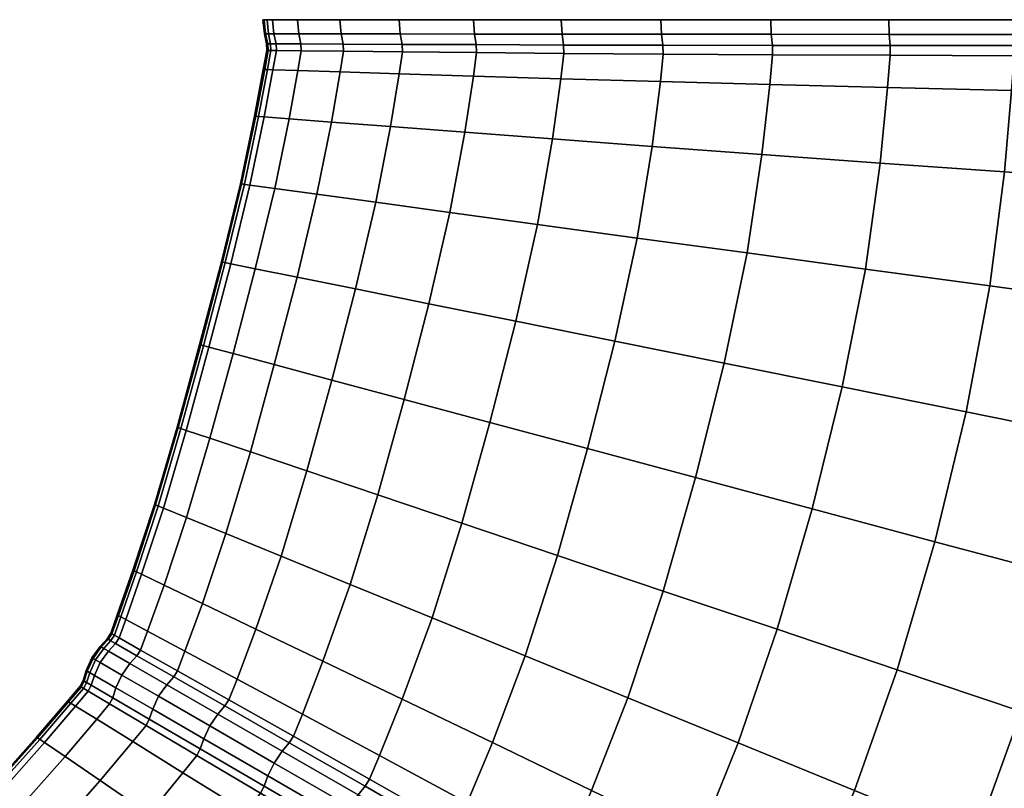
# Model space of a CAD drawing. Header units: centimetres. Extents: x -48.9 to 48.9, y -49 to 48.9.
# Tile 26 of 34: x 15.3 to 30, y -11.4 to 0. Entities that reach past the tile are written whole.
import ezdxf

# ---------------------------------------------------------------- set-up
doc = ezdxf.new("R2010")
doc.units = ezdxf.units.CM
doc.layers.add('Layer 01', color=18, linetype='Continuous', true_color=0x000000)

msp = doc.modelspace()

# ---------------------------------------------------------------- meshes
at = {"layer": 'Layer 01'}
mesh = msp.add_polyface(dxfattribs=at)
corners = [(19.523, -0.36, 18.917), (19.155, -0.359, 17.158), (19.16, -0.457, 17.157), (19.529, -0.461, 18.915), (19.014, -0.359, 15.822), (19.019, -0.456, 15.822), (18.966, -0.739, 15.823), (19.109, -0.744, 17.161), (19.523, -0.36, 11.083), (20.152, -0.363, 9.271), (20.158, -0.468, 9.274), (19.529, -0.461, 11.085), (21.028, -0.367, 7.529), (21.034, -0.477, 7.534), (19.014, -0.359, 14.178), (19.155, -0.359, 12.842), (19.16, -0.457, 12.843), (19.019, -0.456, 14.178), (19.478, -0.756, 11.077), (19.109, -0.744, 12.839), (18.966, -0.739, 14.177), (21.028, -0.367, 22.471), (20.152, -0.363, 20.729), (20.158, -0.468, 20.726), (21.034, -0.477, 22.466), (19.123, -0.208, 12.838), (19.492, -0.208, 11.075), (18.981, -0.208, 14.176), (18.961, 0, 14.176), (19.103, 0, 12.835), (19.473, 0, 11.07), (20.122, -0.209, 9.258), (21, -0.211, 7.513), (20.104, 0, 9.251), (20.983, 0, 7.503), (19.123, -0.208, 17.162), (18.981, -0.208, 15.824), (19.492, -0.208, 18.925), (19.473, 0, 18.93), (19.103, 0, 17.165), (18.961, 0, 15.824), (20.122, -0.209, 20.742), (21, -0.211, 22.487), (20.983, 0, 22.497), (20.104, 0, 20.749), (19, -0.209, 15.198), (19.033, -0.36, 15.198), (18.98, 0, 15.198), (19.021, 0, 15), (19.042, -0.209, 15), (19.075, -0.361, 15), (19.075, -0.361, 15), (19.042, -0.209, 15), (19, -0.209, 14.802), (19.033, -0.36, 14.802), (19.042, -0.209, 15), (19.021, 0, 15), (18.98, 0, 14.802), (19.038, -0.457, 14.802), (18.986, -0.741, 14.802), (19.027, -0.742, 15), (19.08, -0.458, 15), (19.075, -0.361, 15), (19.08, -0.458, 15), (19.038, -0.457, 15.198), (19.08, -0.458, 15), (19.027, -0.742, 15), (18.986, -0.741, 15.198)]
mesh.append_faces([[corners[k] for k in face] for face in [(0, 1, 2, 3), (1, 4, 5, 2), (2, 5, 6, 7), (8, 9, 10, 11), (9, 12, 13, 10), (14, 15, 16, 17), (15, 8, 11, 16), (16, 11, 18, 19), (17, 16, 19, 20), (21, 22, 23, 24), (22, 0, 3, 23), (8, 15, 25, 26), (15, 14, 27, 25), (25, 27, 28, 29), (26, 25, 29, 30), (12, 9, 31, 32), (9, 8, 26, 31), (31, 26, 30, 33), (32, 31, 33, 34), (4, 1, 35, 36), (1, 0, 37, 35), (35, 37, 38, 39), (36, 35, 39, 40), (0, 22, 41, 37), (22, 21, 42, 41), (41, 42, 43, 44), (37, 41, 44, 38), (4, 36, 45, 46), (36, 40, 47, 45), (45, 47, 48, 49), (46, 45, 49, 50), (51, 52, 53, 54), (55, 56, 57, 53), (53, 57, 28, 27), (54, 53, 27, 14), (14, 17, 58, 54), (17, 20, 59, 58), (58, 59, 60, 61), (54, 58, 61, 62), (50, 63, 64, 46), (65, 66, 67, 64), (64, 67, 6, 5), (46, 64, 5, 4)]])
mesh = msp.add_polyface(dxfattribs=at)
corners = [(23.262, -1.771, 25.616), (23.388, -0.878, 25.552), (22.087, -0.839, 24.097), (21.958, -1.672, 24.151), (20.986, -0.804, 22.482), (20.856, -1.588, 22.526), (20.856, -1.588, 7.474), (20.986, -0.804, 7.518), (22.087, -0.839, 5.903), (21.958, -1.672, 5.849), (23.427, -0.376, 25.539), (22.128, -0.371, 24.085), (22.134, -0.488, 24.078), (23.433, -0.5, 25.53), (21.028, -0.367, 22.471), (21.034, -0.477, 22.466), (26.529, -0.382, 2.118), (28.277, -0.384, 1.264), (28.279, -0.529, 1.279), (26.533, -0.521, 2.131), (28.241, -1.008, 1.256), (26.492, -0.964, 2.107), (26.529, -0.382, 27.882), (24.903, -0.38, 26.811), (24.908, -0.511, 26.8), (26.533, -0.521, 27.869), (24.865, -0.92, 26.823), (26.492, -0.964, 27.893), (21.028, -0.367, 7.529), (22.128, -0.371, 5.915), (22.134, -0.488, 5.922), (21.034, -0.477, 7.534), (23.427, -0.376, 4.461), (23.433, -0.5, 4.47), (23.388, -0.878, 4.448), (24.903, -0.38, 3.189), (24.908, -0.511, 3.2), (24.865, -0.92, 3.177), (28.277, -0.384, 28.736), (28.279, -0.529, 28.721), (28.241, -1.008, 28.744), (24.883, -0.216, 3.163), (26.513, -0.217, 2.09), (23.404, -0.214, 4.438), (23.391, 0, 4.425), (24.872, 0, 3.149), (26.504, 0, 2.074), (28.265, -0.218, 28.766), (26.513, -0.217, 27.91), (28.258, 0, 28.783), (26.504, 0, 27.926), (22.102, -0.213, 5.895), (21, -0.211, 7.513), (20.983, 0, 7.503), (22.087, 0, 5.884), (22.102, -0.213, 24.105), (21, -0.211, 22.487), (23.404, -0.214, 25.562), (23.391, 0, 25.575), (22.087, 0, 24.116), (20.983, 0, 22.497), (28.265, -0.218, 1.234), (28.258, 0, 1.217), (24.883, -0.216, 26.837), (24.872, 0, 26.851)]
mesh.append_faces([[corners[k] for k in face] for face in [(0, 1, 2, 3), (3, 2, 4, 5), (6, 7, 8, 9), (10, 11, 12, 13), (11, 14, 15, 12), (12, 15, 4, 2), (13, 12, 2, 1), (16, 17, 18, 19), (19, 18, 20, 21), (22, 23, 24, 25), (23, 10, 13, 24), (24, 13, 1, 26), (25, 24, 26, 27), (28, 29, 30, 31), (29, 32, 33, 30), (30, 33, 34, 8), (31, 30, 8, 7), (32, 35, 36, 33), (35, 16, 19, 36), (36, 19, 21, 37), (33, 36, 37, 34), (38, 22, 25, 39), (39, 25, 27, 40), (16, 35, 41, 42), (35, 32, 43, 41), (41, 43, 44, 45), (42, 41, 45, 46), (22, 38, 47, 48), (48, 47, 49, 50), (32, 29, 51, 43), (29, 28, 52, 51), (51, 52, 53, 54), (43, 51, 54, 44), (14, 11, 55, 56), (11, 10, 57, 55), (55, 57, 58, 59), (56, 55, 59, 60), (17, 16, 42, 61), (61, 42, 46, 62), (10, 23, 63, 57), (23, 22, 48, 63), (63, 48, 50, 64), (57, 63, 64, 58)]])
mesh = msp.add_polyface(dxfattribs=at)
corners = [(33.253, -6.603, 30.164), (33.611, -4.477, 30.024), (31.671, -4.214, 29.912), (31.316, -6.212, 30.047), (29.76, -3.956, 29.546), (29.409, -5.828, 29.673), (30.828, -8.26, 30.116), (28.942, -7.755, 29.736), (27.91, -3.705, 28.93), (27.565, -5.456, 29.047), (27.565, -5.456, 0.953), (27.91, -3.705, 1.07), (29.76, -3.956, 0.454), (29.409, -5.828, 0.327), (28.942, -7.755, 0.264), (31.316, -6.212, -0.047), (30.828, -8.26, -0.116), (31.671, -4.214, 0.088), (33.611, -4.477, -0.024), (33.253, -6.603, -0.164), (33.822, -2.535, 29.917), (31.884, -2.398, 29.802), (33.925, -1.139, 29.86), (31.988, -1.095, 29.737), (30.082, -1.051, 29.363), (29.975, -2.262, 29.434), (28.128, -2.13, 28.819), (28.241, -1.008, 28.744), (28.128, -2.13, 1.181), (28.241, -1.008, 1.256), (30.082, -1.051, 0.637), (29.975, -2.262, 0.566), (31.884, -2.398, 0.198), (31.988, -1.095, 0.263), (33.925, -1.139, 0.14), (33.822, -2.535, 0.083), (30.12, -0.384, 0.641), (32.027, -0.385, 0.263), (32.025, -0.541, 0.28), (30.12, -0.535, 0.658), (33.967, -0.385, 0.136), (33.962, -0.547, 0.154), (28.277, -0.384, 1.264), (28.279, -0.529, 1.279), (33.967, -0.385, 29.864), (32.027, -0.385, 29.737), (32.025, -0.541, 29.72), (33.962, -0.547, 29.846), (30.12, -0.384, 29.359), (30.12, -0.535, 29.342), (28.277, -0.384, 28.736), (28.279, -0.529, 28.721), (30.111, -0.218, 29.39), (28.265, -0.218, 28.766), (30.107, 0, 29.408), (28.258, 0, 28.783), (32.023, -0.218, 29.769), (33.968, -0.218, 29.897), (33.968, 0, 29.915), (32.021, 0, 29.787), (30.111, -0.218, 0.61), (32.023, -0.218, 0.231), (30.107, 0, 0.592), (32.021, 0, 0.213), (33.968, -0.218, 0.103), (33.968, 0, 0.085), (28.265, -0.218, 1.234), (28.258, 0, 1.217)]
mesh.append_faces([[corners[k] for k in face] for face in [(0, 1, 2, 3), (3, 2, 4, 5), (6, 3, 5, 7), (5, 4, 8, 9), (10, 11, 12, 13), (14, 13, 15, 16), (13, 12, 17, 15), (15, 17, 18, 19), (1, 20, 21, 2), (20, 22, 23, 21), (21, 23, 24, 25), (2, 21, 25, 4), (4, 25, 26, 8), (25, 24, 27, 26), (28, 29, 30, 31), (11, 28, 31, 12), (12, 31, 32, 17), (31, 30, 33, 32), (32, 33, 34, 35), (17, 32, 35, 18), (36, 37, 38, 39), (37, 40, 41, 38), (38, 41, 34, 33), (39, 38, 33, 30), (42, 36, 39, 43), (43, 39, 30, 29), (44, 45, 46, 47), (45, 48, 49, 46), (46, 49, 24, 23), (47, 46, 23, 22), (48, 50, 51, 49), (49, 51, 27, 24), (50, 48, 52, 53), (53, 52, 54, 55), (48, 45, 56, 52), (45, 44, 57, 56), (56, 57, 58, 59), (52, 56, 59, 54), (37, 36, 60, 61), (61, 60, 62, 63), (64, 61, 63, 65), (36, 42, 66, 60), (60, 66, 67, 62)]])
mesh = msp.add_polyface(dxfattribs=at)
corners = [(21.473, -8.885, 25.7), (21.914, -7.48, 25.777), (20.665, -7.059, 24.284), (20.257, -8.389, 24.221), (21.057, -5.642, 24.31), (19.982, -5.354, 22.65), (19.611, -6.704, 22.629), (19.229, -7.969, 22.581), (18.773, -6.421, 20.847), (18.411, -7.635, 20.812), (19.128, -5.125, 20.862), (18.773, -6.421, 9.153), (19.128, -5.125, 9.138), (19.982, -5.354, 7.35), (19.611, -6.704, 7.371), (18.411, -7.635, 9.188), (19.229, -7.969, 7.419), (20.665, -7.059, 5.716), (20.257, -8.389, 5.779), (21.057, -5.642, 5.69), (21.914, -7.48, 4.223), (21.473, -8.885, 4.3), (21.426, -4.219, 24.284), (21.737, -2.864, 24.221), (20.637, -2.713, 22.581), (20.335, -4, 22.629), (19.468, -3.825, 20.847), (19.762, -2.593, 20.812), (19.135, -2.507, 18.972), (18.847, -3.7, 18.994), (18.516, -4.961, 19.004), (19.348, -1.472, 18.945), (18.979, -1.443, 17.173), (18.768, -2.457, 17.186), (19.478, -0.756, 18.923), (19.109, -0.744, 17.161), (18.966, -0.739, 15.823), (18.836, -1.432, 15.827), (18.516, -4.961, 10.996), (18.847, -3.7, 11.006), (19.468, -3.825, 9.153), (19.135, -2.507, 11.028), (19.762, -2.593, 9.188), (20.637, -2.713, 7.419), (20.335, -4, 7.371), (21.426, -4.219, 5.716), (21.737, -2.864, 5.779), (20.856, -1.588, 22.526), (19.978, -1.52, 20.771), (20.986, -0.804, 22.482), (20.108, -0.776, 20.739), (18.836, -1.432, 14.173), (18.966, -0.739, 14.177), (19.109, -0.744, 12.839), (18.979, -1.443, 12.827), (19.478, -0.756, 11.077), (19.348, -1.472, 11.055), (18.768, -2.457, 12.814), (19.978, -1.52, 9.229), (20.108, -0.776, 9.261), (20.986, -0.804, 7.518), (20.856, -1.588, 7.474), (21.958, -1.672, 5.849), (19.529, -0.461, 18.915), (19.16, -0.457, 17.157), (20.158, -0.468, 9.274), (21.034, -0.477, 7.534), (19.529, -0.461, 11.085), (20.158, -0.468, 20.726), (21.034, -0.477, 22.466)]
mesh.append_faces([[corners[k] for k in face] for face in [(0, 1, 2, 3), (2, 4, 5, 6), (3, 2, 6, 7), (7, 6, 8, 9), (6, 5, 10, 8), (11, 12, 13, 14), (15, 11, 14, 16), (16, 14, 17, 18), (14, 13, 19, 17), (18, 17, 20, 21), (22, 23, 24, 25), (4, 22, 25, 5), (5, 25, 26, 10), (25, 24, 27, 26), (26, 27, 28, 29), (10, 26, 29, 30), (28, 31, 32, 33), (31, 34, 35, 32), (32, 35, 36, 37), (38, 39, 40, 12), (39, 41, 42, 40), (40, 42, 43, 44), (12, 40, 44, 13), (13, 44, 45, 19), (44, 43, 46, 45), (24, 47, 48, 27), (47, 49, 50, 48), (48, 50, 34, 31), (27, 48, 31, 28), (51, 52, 53, 54), (54, 53, 55, 56), (57, 54, 56, 41), (41, 56, 58, 42), (56, 55, 59, 58), (58, 59, 60, 61), (42, 58, 61, 43), (43, 61, 62, 46), (63, 64, 35, 34), (65, 66, 60, 59), (67, 65, 59, 55), (68, 63, 34, 50), (69, 68, 50, 49)]])
mesh = msp.add_polyface(dxfattribs=at)
corners = [(18.516, -4.961, 19.004), (18.847, -3.7, 18.994), (18.484, -3.627, 17.198), (18.158, -4.865, 17.203), (19.135, -2.507, 18.972), (18.768, -2.457, 17.186), (18.626, -2.437, 15.831), (18.343, -3.598, 15.835), (18.019, -4.828, 15.836), (17.349, -7.202, 14.169), (17.685, -6.055, 14.165), (17.821, -6.101, 12.802), (17.482, -7.256, 12.814), (18.019, -4.828, 14.164), (18.158, -4.865, 12.797), (18.516, -4.961, 10.996), (18.172, -6.219, 11.006), (17.825, -7.396, 18.972), (18.172, -6.219, 18.994), (17.821, -6.101, 17.198), (17.482, -7.256, 17.186), (17.685, -6.055, 15.835), (17.349, -7.202, 15.831), (18.773, -6.421, 20.847), (19.128, -5.125, 20.862), (19.128, -5.125, 9.138), (18.773, -6.421, 9.153), (18.343, -3.598, 14.165), (18.484, -3.627, 12.802), (18.626, -2.437, 14.169), (18.768, -2.457, 12.814), (19.135, -2.507, 11.028), (18.847, -3.7, 11.006), (18.979, -1.443, 17.173), (18.836, -1.432, 15.827), (18.836, -1.432, 14.173), (18.979, -1.443, 12.827), (17.701, -6.061, 15.199), (17.366, -7.21, 15.199), (18.036, -4.833, 15.199), (18.075, -4.843, 15), (17.74, -6.074, 15), (17.404, -7.225, 15), (17.404, -7.225, 15), (17.74, -6.074, 15), (17.701, -6.061, 14.801), (17.366, -7.21, 14.801), (17.74, -6.074, 15), (18.075, -4.843, 15), (18.036, -4.833, 14.801), (18.36, -3.602, 15.199), (18.644, -2.439, 15.199), (18.685, -2.444, 15), (18.4, -3.609, 15), (18.075, -4.843, 15), (18.4, -3.609, 15), (18.36, -3.602, 14.801), (18.4, -3.609, 15), (18.685, -2.444, 15), (18.644, -2.439, 14.801), (18.966, -0.739, 14.177), (18.855, -1.433, 14.802), (18.986, -0.741, 14.802), (18.685, -2.444, 15), (18.896, -1.436, 15), (19.027, -0.742, 15), (19.027, -0.742, 15), (18.896, -1.436, 15), (18.855, -1.433, 15.198), (18.986, -0.741, 15.198), (18.896, -1.436, 15), (18.966, -0.739, 15.823)]
mesh.append_faces([[corners[k] for k in face] for face in [(0, 1, 2, 3), (1, 4, 5, 2), (2, 5, 6, 7), (3, 2, 7, 8), (9, 10, 11, 12), (10, 13, 14, 11), (11, 14, 15, 16), (17, 18, 19, 20), (18, 0, 3, 19), (19, 3, 8, 21), (20, 19, 21, 22), (23, 24, 0, 18), (16, 15, 25, 26), (13, 27, 28, 14), (27, 29, 30, 28), (28, 30, 31, 32), (14, 28, 32, 15), (5, 33, 34, 6), (29, 35, 36, 30), (22, 21, 37, 38), (21, 8, 39, 37), (37, 39, 40, 41), (38, 37, 41, 42), (43, 44, 45, 46), (47, 48, 49, 45), (45, 49, 13, 10), (46, 45, 10, 9), (8, 7, 50, 39), (7, 6, 51, 50), (50, 51, 52, 53), (39, 50, 53, 40), (54, 55, 56, 49), (57, 58, 59, 56), (56, 59, 29, 27), (49, 56, 27, 13), (60, 35, 61, 62), (35, 29, 59, 61), (61, 59, 63, 64), (62, 61, 64, 65), (66, 67, 68, 69), (70, 52, 51, 68), (68, 51, 6, 34), (69, 68, 34, 71)]])
mesh = msp.add_polyface(dxfattribs=at)
corners = [(28.383, -9.658, 29.673), (28.942, -7.755, 29.736), (27.118, -7.266, 29.102), (26.6, -9.057, 29.047), (25.389, -6.803, 28.227), (24.908, -8.488, 28.178), (23.784, -6.373, 27.123), (23.337, -7.959, 27.082), (22.332, -5.984, 25.81), (21.914, -7.48, 25.777), (21.057, -5.642, 24.31), (20.665, -7.059, 24.284), (20.665, -7.059, 5.716), (21.057, -5.642, 5.69), (22.332, -5.984, 4.19), (21.914, -7.48, 4.223), (23.784, -6.373, 2.877), (23.337, -7.959, 2.918), (25.389, -6.803, 1.773), (24.908, -8.488, 1.822), (27.118, -7.266, 0.898), (26.6, -9.057, 0.953), (29.409, -5.828, 29.673), (27.565, -5.456, 29.047), (27.91, -3.705, 28.93), (26.153, -3.466, 28.074), (25.815, -5.103, 28.178), (24.19, -4.776, 27.082), (24.52, -3.244, 26.991), (23.039, -3.042, 25.7), (22.718, -4.479, 25.777), (21.426, -4.219, 24.284), (21.737, -2.864, 24.221), (21.426, -4.219, 5.716), (21.737, -2.864, 5.779), (23.039, -3.042, 4.3), (22.718, -4.479, 4.223), (24.19, -4.776, 2.918), (24.52, -3.244, 3.009), (26.153, -3.466, 1.926), (25.815, -5.103, 1.822), (27.565, -5.456, 0.953), (27.91, -3.705, 1.07), (29.409, -5.828, 0.327), (28.942, -7.755, 0.264), (28.128, -2.13, 28.819), (28.241, -1.008, 28.744), (26.492, -0.964, 27.893), (26.374, -2.003, 27.967), (24.743, -1.882, 26.894), (24.865, -0.92, 26.823), (23.388, -0.878, 25.552), (23.262, -1.771, 25.616), (21.958, -1.672, 24.151), (20.856, -1.588, 22.526), (20.637, -2.713, 22.581), (21.958, -1.672, 5.849), (22.087, -0.839, 5.903), (23.388, -0.878, 4.448), (23.262, -1.771, 4.384), (24.743, -1.882, 3.106), (24.865, -0.92, 3.177), (26.492, -0.964, 2.107), (26.374, -2.003, 2.033), (28.128, -2.13, 1.181), (28.241, -1.008, 1.256)]
mesh.append_faces([[corners[k] for k in face] for face in [(0, 1, 2, 3), (3, 2, 4, 5), (5, 4, 6, 7), (7, 6, 8, 9), (9, 8, 10, 11), (12, 13, 14, 15), (15, 14, 16, 17), (17, 16, 18, 19), (19, 18, 20, 21), (1, 22, 23, 2), (23, 24, 25, 26), (2, 23, 26, 4), (4, 26, 27, 6), (26, 25, 28, 27), (27, 28, 29, 30), (6, 27, 30, 8), (8, 30, 31, 10), (30, 29, 32, 31), (33, 34, 35, 36), (13, 33, 36, 14), (14, 36, 37, 16), (36, 35, 38, 37), (37, 38, 39, 40), (16, 37, 40, 18), (18, 40, 41, 20), (40, 39, 42, 41), (20, 41, 43, 44), (45, 46, 47, 48), (24, 45, 48, 25), (25, 48, 49, 28), (48, 47, 50, 49), (49, 50, 51, 52), (28, 49, 52, 29), (29, 52, 53, 32), (32, 53, 54, 55), (56, 57, 58, 59), (34, 56, 59, 35), (35, 59, 60, 38), (59, 58, 61, 60), (60, 61, 62, 63), (38, 60, 63, 39), (39, 63, 64, 42), (63, 62, 65, 64)]])
mesh = msp.add_polyface(dxfattribs=at)
corners = [(16.542, -9.31, 15.824), (16.665, -9.382, 17.162), (16.769, -9.267, 17.158), (16.646, -9.196, 15.822), (16.665, -9.382, 12.838), (16.542, -9.31, 14.176), (16.646, -9.196, 14.178), (16.769, -9.267, 12.842), (16.42, -9.48, 15.824), (16.559, -9.319, 15.198), (16.437, -9.49, 15.198), (16.646, -9.196, 15.822), (16.664, -9.205, 15.198), (16.7, -9.225, 15), (16.596, -9.34, 15), (16.473, -9.511, 15), (16.473, -9.511, 15), (16.596, -9.34, 15), (16.559, -9.319, 14.802), (16.437, -9.49, 14.802), (16.596, -9.34, 15), (16.7, -9.225, 15), (16.664, -9.205, 14.802), (16.646, -9.196, 14.178), (16.42, -9.48, 14.176), (16.698, -9.115, 14.178), (16.646, -9.196, 14.178), (16.664, -9.205, 14.802), (16.716, -9.123, 14.802), (16.664, -9.205, 14.802), (16.7, -9.225, 15), (16.753, -9.143, 15), (16.753, -9.143, 15), (16.7, -9.225, 15), (16.664, -9.205, 15.198), (16.716, -9.123, 15.198), (16.664, -9.205, 15.198), (16.646, -9.196, 15.822), (16.698, -9.115, 15.822), (8.692, -5.583, 31.547), (8.706, -5.974, 31.239), (8.62, -5.946, 31.236), (8.605, -5.553, 31.547), (8.779, -5.61, 31.547), (8.793, -5.999, 31.241), (8.692, -5.583, 31.547), (9.224, -5.676, 31.538), (9.238, -6.054, 31.244), (8.779, -5.61, 31.547), (9.238, -5.844, 31.813), (9.253, -6.367, 31.369), (9.238, -6.054, 31.244), (9.224, -5.676, 31.538), (8.791, -5.77, 31.822), (8.805, -6.304, 31.368), (9.253, -6.367, 31.369), (9.238, -5.844, 31.813), (8.617, -5.709, 31.821), (8.631, -6.247, 31.363), (8.718, -6.177, 31.322), (8.704, -5.693, 31.725), (8.704, -5.693, 31.725), (8.718, -6.177, 31.322), (8.805, -6.304, 31.368), (8.791, -5.77, 31.822), (8.691, -6.225, 30.734), (8.605, -6.202, 30.732), (8.778, -6.246, 30.735), (9.223, -6.291, 30.735), (9.238, -6.571, 30.859), (9.223, -6.291, 30.735), (9.238, -6.054, 31.244), (8.79, -6.524, 30.86), (9.238, -6.571, 30.859), (9.253, -6.367, 31.369), (8.631, -6.247, 31.363), (8.616, -6.479, 30.857), (8.703, -6.411, 30.815), (8.718, -6.177, 31.322), (8.703, -6.411, 30.815), (8.79, -6.524, 30.86), (8.805, -6.304, 31.368), (8.778, -6.246, 30.735), (8.762, -6.156, 29.974), (8.675, -6.155, 29.973), (8.691, -6.225, 30.734), (9.223, -6.291, 30.735), (9.207, -6.155, 29.981), (8.778, -6.246, 30.735), (9.222, -6.411, 29.825), (9.207, -6.155, 29.981), (9.223, -6.291, 30.735), (8.79, -6.524, 30.86), (8.775, -6.424, 29.816), (9.222, -6.411, 29.825), (9.238, -6.571, 30.859), (8.601, -6.43, 29.809), (8.687, -6.328, 29.876), (8.703, -6.411, 30.815), (8.687, -6.328, 29.876), (8.775, -6.424, 29.816), (8.79, -6.524, 30.86), (8.762, -6.156, 29.974), (8.852, -5.869, 29.764), (8.766, -5.871, 29.761), (8.675, -6.155, 29.973), (9.207, -6.155, 29.981), (9.298, -5.857, 29.783), (8.762, -6.156, 29.974), (9.312, -6.013, 29.529), (9.298, -5.857, 29.783), (9.207, -6.155, 29.981), (8.775, -6.424, 29.816), (8.865, -6.024, 29.51), (9.312, -6.013, 29.529), (9.222, -6.411, 29.825), (8.691, -6.029, 29.502), (8.777, -5.971, 29.597), (8.687, -6.328, 29.876), (8.777, -5.971, 29.597), (8.865, -6.024, 29.51), (8.775, -6.424, 29.816), (8.675, -6.155, 29.973), (8.679, -5.873, 29.757), (8.589, -6.154, 29.968), (8.865, -6.024, 29.51), (8.755, -4.954, 29.395), (9.202, -4.957, 29.417), (9.312, -6.013, 29.529)]
mesh.append_faces([[corners[k] for k in face] for face in [(0, 1, 2, 3), (4, 5, 6, 7), (8, 0, 9, 10), (0, 11, 12, 9), (9, 12, 13, 14), (10, 9, 14, 15), (16, 17, 18, 19), (20, 21, 22, 18), (18, 22, 23, 5), (19, 18, 5, 24), (25, 26, 27, 28), (28, 29, 30, 31), (32, 33, 34, 35), (35, 36, 37, 38), (39, 40, 41, 42), (43, 44, 40, 45), (46, 47, 44, 48), (49, 50, 51, 52), (53, 54, 55, 56), (57, 58, 59, 60), (61, 62, 63, 64), (40, 65, 66, 41), (44, 67, 65, 40), (47, 68, 67, 44), (50, 69, 70, 71), (54, 72, 73, 74), (75, 76, 77, 59), (78, 79, 80, 81), (82, 83, 84, 85), (86, 87, 83, 88), (69, 89, 90, 91), (92, 93, 94, 95), (76, 96, 97, 77), (98, 99, 100, 101), (102, 103, 104, 105), (106, 107, 103, 108), (89, 109, 110, 111), (112, 113, 114, 115), (96, 116, 117, 97), (118, 119, 120, 121), (122, 104, 123, 124), (125, 126, 127, 128)]])
mesh = msp.add_polyface(dxfattribs=at)
corners = [(18.576, -9.796, 22.482), (18.856, -9.053, 22.526), (18.061, -8.672, 20.771), (17.802, -9.382, 20.739), (19.229, -7.969, 22.581), (18.411, -7.635, 20.812), (17.825, -7.396, 18.972), (17.491, -8.4, 18.945), (17.246, -9.084, 18.923), (17.482, -7.256, 12.814), (17.821, -6.101, 12.802), (18.172, -6.219, 11.006), (17.825, -7.396, 11.028), (17.246, -9.084, 11.077), (17.491, -8.4, 11.055), (18.061, -8.672, 9.229), (17.802, -9.382, 9.261), (18.411, -7.635, 9.188), (19.229, -7.969, 7.419), (18.856, -9.053, 7.474), (18.576, -9.796, 7.518), (18.773, -6.421, 20.847), (18.172, -6.219, 18.994), (16.795, -8.843, 14.177), (17.029, -8.178, 14.173), (17.158, -8.24, 12.827), (16.921, -8.91, 12.839), (17.349, -7.202, 14.169), (17.158, -8.24, 17.173), (16.921, -8.91, 17.161), (17.482, -7.256, 17.186), (17.349, -7.202, 15.831), (17.029, -8.178, 15.827), (16.795, -8.843, 15.823), (18.773, -6.421, 9.153), (17.143, -9.365, 18.915), (17.691, -9.674, 20.726), (16.822, -9.185, 12.843), (16.698, -9.115, 14.178), (17.143, -9.365, 11.085), (17.088, -9.45, 11.083), (16.769, -9.267, 12.842), (16.646, -9.196, 14.178), (17.691, -9.674, 9.274), (16.822, -9.185, 17.157), (16.698, -9.115, 15.822), (16.646, -9.196, 15.822), (16.769, -9.267, 17.158), (17.088, -9.45, 18.917), (16.665, -9.382, 17.162), (16.985, -9.566, 18.925), (17.088, -9.45, 18.917), (16.769, -9.267, 17.158), (16.985, -9.566, 11.075), (16.665, -9.382, 12.838), (16.769, -9.267, 12.842), (17.088, -9.45, 11.083), (17.046, -8.186, 14.802), (17.366, -7.21, 14.801), (16.812, -8.852, 14.802), (16.849, -8.871, 15), (17.083, -8.204, 15), (17.404, -7.225, 15), (17.404, -7.225, 15), (17.083, -8.204, 15), (17.046, -8.186, 15.198), (17.366, -7.21, 15.199), (17.083, -8.204, 15), (16.849, -8.871, 15), (16.812, -8.852, 15.198), (16.716, -9.123, 14.802), (16.753, -9.143, 15), (16.849, -8.871, 15), (16.753, -9.143, 15), (16.716, -9.123, 15.198)]
mesh.append_faces([[corners[k] for k in face] for face in [(0, 1, 2, 3), (1, 4, 5, 2), (2, 5, 6, 7), (3, 2, 7, 8), (9, 10, 11, 12), (13, 14, 15, 16), (14, 12, 17, 15), (15, 17, 18, 19), (16, 15, 19, 20), (5, 21, 22, 6), (23, 24, 25, 26), (24, 27, 9, 25), (25, 9, 12, 14), (26, 25, 14, 13), (8, 7, 28, 29), (7, 6, 30, 28), (28, 30, 31, 32), (29, 28, 32, 33), (12, 11, 34, 17), (3, 8, 35, 36), (23, 26, 37, 38), (26, 13, 39, 37), (37, 39, 40, 41), (38, 37, 41, 42), (13, 16, 43, 39), (8, 29, 44, 35), (29, 33, 45, 44), (44, 45, 46, 47), (35, 44, 47, 48), (49, 50, 51, 52), (53, 54, 55, 56), (27, 24, 57, 58), (24, 23, 59, 57), (57, 59, 60, 61), (58, 57, 61, 62), (63, 64, 65, 66), (67, 68, 69, 65), (65, 69, 33, 32), (66, 65, 32, 31), (23, 38, 70, 59), (59, 70, 71, 60), (72, 73, 74, 69), (69, 74, 45, 33)]])
mesh = msp.add_polyface(dxfattribs=at)
corners = [(32.303, -15.565, 29.777), (33.153, -13.669, 29.878), (31.346, -12.928, 30.024), (30.559, -14.716, 29.917), (31.648, -16.906, 29.728), (29.95, -15.976, 29.86), (28.811, -13.865, 29.802), (28.25, -15.046, 29.737), (29.535, -12.186, 29.912), (28.811, -13.865, 0.198), (29.535, -12.186, 0.088), (31.346, -12.928, -0.024), (30.559, -14.716, 0.083), (28.25, -15.046, 0.263), (29.95, -15.976, 0.14), (32.303, -15.565, 0.223), (31.648, -16.906, 0.272), (33.153, -13.669, 0.122), (32.099, -10.908, 30.164), (30.227, -10.278, 30.047), (32.745, -8.774, 30.238), (30.828, -8.26, 30.116), (28.942, -7.755, 29.736), (28.383, -9.658, 29.673), (27.75, -11.454, 29.546), (27.75, -11.454, 0.454), (28.383, -9.658, 0.327), (30.227, -10.278, -0.047), (28.942, -7.755, 0.264), (30.828, -8.26, -0.116), (32.745, -8.774, -0.238), (32.099, -10.908, -0.164), (33.253, -6.603, 30.164), (31.316, -6.212, 30.047), (31.316, -6.212, -0.047), (33.253, -6.603, -0.164), (29.685, -16.508, 0.154), (28.005, -15.544, 0.28), (29.609, -16.651, 0.136), (27.929, -15.68, 0.263), (31.366, -17.471, 0.282), (33.018, -18.419, 0.661), (32.941, -18.574, 0.642), (31.289, -17.621, 0.263), (29.685, -16.508, 29.846), (31.366, -17.471, 29.718), (29.609, -16.651, 29.864), (31.289, -17.621, 29.737), (28.005, -15.544, 29.72), (27.929, -15.68, 29.737), (30.905, -18.287, 29.737), (29.224, -17.317, 29.864), (29.139, -17.455, 29.846), (30.814, -18.428, 29.718), (29.224, -17.317, 0.136), (30.905, -18.287, 0.263), (30.814, -18.428, 0.282), (29.139, -17.455, 0.154), (27.731, -16.01, 29.787), (29.417, -16.984, 29.915), (29.526, -16.795, 29.897), (27.842, -15.823, 29.769), (29.609, -16.651, 29.864), (27.929, -15.68, 29.737), (30.992, -18.145, 29.769), (29.308, -17.172, 29.897), (31.103, -17.957, 29.787), (31.21, -17.767, 29.769), (32.865, -18.723, 29.389), (32.941, -18.574, 29.358), (31.289, -17.621, 29.737), (31.289, -17.621, 29.737), (29.609, -16.651, 29.864), (29.308, -17.172, 0.103), (30.992, -18.145, 0.231), (29.417, -16.984, 0.085), (31.103, -17.957, 0.213), (29.526, -16.795, 0.103), (31.21, -17.767, 0.231), (29.609, -16.651, 0.136), (31.289, -17.621, 0.263), (32.865, -18.723, 0.611), (31.289, -17.621, 0.263), (32.941, -18.574, 0.642), (27.842, -15.823, 0.231), (27.929, -15.68, 0.263), (29.609, -16.651, 0.136)]
mesh.append_faces([[corners[k] for k in face] for face in [(0, 1, 2, 3), (4, 0, 3, 5), (5, 3, 6, 7), (3, 2, 8, 6), (9, 10, 11, 12), (13, 9, 12, 14), (14, 12, 15, 16), (12, 11, 17, 15), (2, 18, 19, 8), (18, 20, 21, 19), (19, 21, 22, 23), (8, 19, 23, 24), (25, 26, 27, 10), (26, 28, 29, 27), (27, 29, 30, 31), (10, 27, 31, 11), (20, 32, 33, 21), (29, 34, 35, 30), (13, 14, 36, 37), (37, 36, 38, 39), (14, 16, 40, 36), (40, 41, 42, 43), (36, 40, 43, 38), (4, 5, 44, 45), (45, 44, 46, 47), (5, 7, 48, 44), (44, 48, 49, 46), (50, 51, 52, 53), (54, 55, 56, 57), (58, 59, 60, 61), (61, 60, 62, 63), (51, 50, 64, 65), (65, 64, 66, 59), (59, 66, 67, 60), (67, 68, 69, 70), (60, 67, 71, 72), (55, 54, 73, 74), (74, 73, 75, 76), (76, 75, 77, 78), (78, 77, 79, 80), (81, 78, 82, 83), (77, 84, 85, 86)]])
mesh = msp.add_polyface(dxfattribs=at)
corners = [(28.811, -13.865, 29.802), (29.535, -12.186, 29.912), (27.75, -11.454, 29.546), (27.09, -13.028, 29.434), (26.578, -14.131, 29.363), (25.425, -12.22, 28.819), (24.961, -13.248, 28.744), (26.023, -10.746, 28.93), (24.382, -10.075, 28.074), (23.842, -11.453, 27.967), (23.425, -12.411, 27.893), (22.369, -10.741, 26.894), (21.994, -11.636, 26.823), (22.857, -9.451, 26.991), (21.473, -8.885, 25.7), (21.031, -10.097, 25.616), (20.694, -10.934, 25.552), (20.694, -10.934, 4.448), (21.031, -10.097, 4.384), (22.369, -10.741, 3.106), (21.994, -11.636, 3.177), (21.473, -8.885, 4.3), (22.857, -9.451, 3.009), (24.382, -10.075, 1.926), (23.842, -11.453, 2.033), (23.425, -12.411, 2.107), (25.425, -12.22, 1.181), (24.961, -13.248, 1.256), (26.023, -10.746, 1.07), (27.75, -11.454, 0.454), (27.09, -13.028, 0.566), (26.578, -14.131, 0.637), (29.535, -12.186, 0.088), (28.811, -13.865, 0.198), (28.383, -9.658, 29.673), (26.6, -9.057, 29.047), (24.908, -8.488, 28.178), (23.337, -7.959, 27.082), (21.914, -7.48, 25.777), (21.914, -7.48, 4.223), (23.337, -7.959, 2.918), (24.908, -8.488, 1.822), (26.6, -9.057, 0.953), (27.118, -7.266, 0.898), (28.942, -7.755, 0.264), (28.383, -9.658, 0.327), (23.239, -12.815, 27.869), (24.755, -13.682, 28.721), (21.827, -12.012, 3.2), (20.544, -11.284, 4.47), (23.239, -12.815, 2.131), (23.166, -12.933, 2.118), (21.757, -12.123, 3.189), (24.755, -13.682, 1.279), (21.827, -12.012, 26.8), (20.544, -11.284, 25.53), (21.757, -12.123, 26.811), (23.166, -12.933, 27.882), (22.784, -13.596, 2.118), (21.377, -12.78, 3.189), (21.442, -12.629, 3.163), (22.852, -13.444, 2.09), (21.54, -12.436, 3.149), (22.953, -13.252, 2.074), (21.658, -12.255, 3.163), (23.069, -13.068, 2.09), (21.757, -12.123, 3.189), (23.166, -12.933, 2.118), (21.377, -12.78, 26.811), (22.784, -13.596, 27.882), (22.852, -13.444, 27.91), (21.442, -12.629, 26.837), (22.953, -13.252, 27.926), (21.54, -12.436, 26.851), (23.069, -13.068, 27.91), (21.658, -12.255, 26.837), (23.166, -12.933, 27.882), (21.757, -12.123, 26.811)]
mesh.append_faces([[corners[k] for k in face] for face in [(0, 1, 2, 3), (4, 3, 5, 6), (3, 2, 7, 5), (5, 7, 8, 9), (6, 5, 9, 10), (10, 9, 11, 12), (9, 8, 13, 11), (11, 13, 14, 15), (12, 11, 15, 16), (17, 18, 19, 20), (18, 21, 22, 19), (19, 22, 23, 24), (20, 19, 24, 25), (25, 24, 26, 27), (24, 23, 28, 26), (26, 28, 29, 30), (27, 26, 30, 31), (30, 29, 32, 33), (2, 34, 35, 7), (7, 35, 36, 8), (8, 36, 37, 13), (13, 37, 38, 14), (21, 39, 40, 22), (22, 40, 41, 23), (23, 41, 42, 28), (42, 43, 44, 45), (28, 42, 45, 29), (6, 10, 46, 47), (17, 20, 48, 49), (20, 25, 50, 48), (48, 50, 51, 52), (25, 27, 53, 50), (10, 12, 54, 46), (12, 16, 55, 54), (46, 54, 56, 57), (58, 59, 60, 61), (61, 60, 62, 63), (63, 62, 64, 65), (65, 64, 66, 67), (68, 69, 70, 71), (71, 70, 72, 73), (73, 72, 74, 75), (75, 74, 76, 77)]])
mesh = msp.add_polyface(dxfattribs=at)
corners = [(20.694, -10.934, 25.552), (21.031, -10.097, 25.616), (19.852, -9.531, 24.151), (19.547, -10.317, 24.097), (21.473, -8.885, 25.7), (20.257, -8.389, 24.221), (19.229, -7.969, 22.581), (18.856, -9.053, 22.526), (18.576, -9.796, 22.482), (18.576, -9.796, 7.518), (18.856, -9.053, 7.474), (19.852, -9.531, 5.849), (19.547, -10.317, 5.903), (19.229, -7.969, 7.419), (20.257, -8.389, 5.779), (21.473, -8.885, 4.3), (21.031, -10.097, 4.384), (20.694, -10.934, 4.448), (19.26, -13.165, 25.616), (19.816, -12.454, 25.552), (18.709, -11.77, 24.097), (18.18, -12.427, 24.151), (18.18, -12.427, 5.849), (18.709, -11.77, 5.903), (19.816, -12.454, 4.448), (19.26, -13.165, 4.384), (21.074, -13.23, 3.177), (20.487, -14.001, 3.106), (20.101, -12.039, 25.539), (18.978, -11.386, 24.085), (18.925, -11.49, 24.078), (20.044, -12.149, 25.53), (19.413, -10.644, 24.078), (20.544, -11.284, 25.53), (18.455, -10.104, 22.466), (19.349, -10.742, 24.085), (20.477, -11.388, 25.539), (19.413, -10.644, 5.922), (18.455, -10.104, 7.534), (20.544, -11.284, 4.47), (20.477, -11.388, 4.461), (19.349, -10.742, 5.915), (21.827, -12.012, 3.2), (21.757, -12.123, 3.189), (21.377, -12.78, 26.811), (21.316, -12.897, 26.8), (21.074, -13.23, 26.823), (18.978, -11.386, 5.915), (20.101, -12.039, 4.461), (20.044, -12.149, 4.47), (18.925, -11.49, 5.922), (21.827, -12.012, 26.8), (21.757, -12.123, 26.811), (21.377, -12.78, 3.189), (21.316, -12.897, 3.2), (20.162, -11.888, 4.438), (21.442, -12.629, 3.163), (20.257, -11.696, 4.425), (21.54, -12.436, 3.149), (20.376, -11.517, 4.438), (21.658, -12.255, 3.163), (20.477, -11.388, 4.461), (21.757, -12.123, 3.189), (19.035, -11.235, 5.895), (19.128, -11.044, 5.884), (19.247, -10.867, 5.895), (19.349, -10.742, 5.915), (20.477, -11.388, 4.461), (20.162, -11.888, 25.562), (19.035, -11.235, 24.105), (20.257, -11.696, 25.575), (19.128, -11.044, 24.116), (20.376, -11.517, 25.562), (19.247, -10.867, 24.105), (20.477, -11.388, 25.539), (19.349, -10.742, 24.085), (21.442, -12.629, 26.837), (21.54, -12.436, 26.851), (21.658, -12.255, 26.837), (21.757, -12.123, 26.811), (20.477, -11.388, 25.539)]
mesh.append_faces([[corners[k] for k in face] for face in [(0, 1, 2, 3), (1, 4, 5, 2), (2, 5, 6, 7), (3, 2, 7, 8), (9, 10, 11, 12), (10, 13, 14, 11), (11, 14, 15, 16), (12, 11, 16, 17), (18, 19, 20, 21), (22, 23, 24, 25), (25, 24, 26, 27), (28, 29, 30, 31), (31, 30, 20, 19), (0, 3, 32, 33), (3, 8, 34, 32), (33, 32, 35, 36), (9, 12, 37, 38), (12, 17, 39, 37), (37, 39, 40, 41), (39, 42, 43, 40), (44, 28, 31, 45), (45, 31, 19, 46), (47, 48, 49, 50), (50, 49, 24, 23), (51, 33, 36, 52), (48, 53, 54, 49), (49, 54, 26, 24), (53, 48, 55, 56), (56, 55, 57, 58), (58, 57, 59, 60), (60, 59, 61, 62), (48, 47, 63, 55), (55, 63, 64, 57), (57, 64, 65, 59), (59, 65, 66, 67), (29, 28, 68, 69), (69, 68, 70, 71), (71, 70, 72, 73), (73, 72, 74, 75), (28, 44, 76, 68), (68, 76, 77, 70), (70, 77, 78, 72), (72, 78, 79, 80)]])
mesh = msp.add_polyface(dxfattribs=at)
corners = [(16.02, -10.948, 18.945), (16.49, -10.393, 18.923), (16.177, -10.198, 17.161), (15.715, -10.739, 17.173), (16.056, -10.124, 15.823), (15.597, -10.658, 15.827), (16.541, -11.305, 20.771), (17.026, -10.726, 20.739), (15.597, -10.658, 14.173), (16.056, -10.124, 14.177), (16.177, -10.198, 12.839), (15.715, -10.739, 12.827), (16.49, -10.393, 11.077), (16.02, -10.948, 11.055), (17.026, -10.726, 9.261), (16.541, -11.305, 9.229), (16.728, -10.074, 18.917), (16.41, -9.888, 17.158), (16.365, -9.976, 17.157), (16.682, -10.163, 18.915), (16.287, -9.818, 15.822), (16.243, -9.904, 15.822), (16.287, -9.818, 14.178), (16.41, -9.888, 12.842), (16.365, -9.976, 12.843), (16.243, -9.904, 14.178), (16.728, -10.074, 11.083), (16.682, -10.163, 11.085), (16.457, -9.742, 12.838), (16.777, -9.926, 11.075), (16.334, -9.671, 14.176), (16.42, -9.48, 14.176), (16.544, -9.552, 12.835), (16.457, -9.742, 17.162), (16.334, -9.671, 15.824), (16.777, -9.926, 18.925), (16.864, -9.736, 18.93), (16.544, -9.552, 17.165), (16.42, -9.48, 15.824), (16.665, -9.382, 17.162), (16.542, -9.31, 15.824), (16.542, -9.31, 14.176), (16.665, -9.382, 12.838), (15.612, -10.669, 14.802), (16.072, -10.134, 14.802), (15.647, -10.692, 15), (16.107, -10.156, 15), (16.107, -10.156, 15), (15.647, -10.692, 15), (15.612, -10.669, 15.198), (16.072, -10.134, 15.198), (16.35, -9.681, 15.198), (16.303, -9.829, 15.198), (16.437, -9.49, 15.198), (16.473, -9.511, 15), (16.386, -9.702, 15), (16.339, -9.85, 15), (16.339, -9.85, 15), (16.386, -9.702, 15), (16.35, -9.681, 14.802), (16.303, -9.829, 14.802), (16.386, -9.702, 15), (16.473, -9.511, 15), (16.437, -9.49, 14.802), (16.259, -9.915, 14.802), (16.295, -9.937, 15), (16.339, -9.85, 15), (16.295, -9.937, 15), (16.259, -9.915, 15.198), (16.295, -9.937, 15), (16.107, -10.156, 15)]
mesh.append_faces([[corners[k] for k in face] for face in [(0, 1, 2, 3), (3, 2, 4, 5), (6, 7, 1, 0), (8, 9, 10, 11), (11, 10, 12, 13), (13, 12, 14, 15), (16, 17, 18, 19), (17, 20, 21, 18), (18, 21, 4, 2), (19, 18, 2, 1), (22, 23, 24, 25), (23, 26, 27, 24), (24, 27, 12, 10), (25, 24, 10, 9), (26, 23, 28, 29), (23, 22, 30, 28), (28, 30, 31, 32), (20, 17, 33, 34), (17, 16, 35, 33), (33, 35, 36, 37), (34, 33, 37, 38), (38, 37, 39, 40), (32, 31, 41, 42), (9, 8, 43, 44), (44, 43, 45, 46), (47, 48, 49, 50), (50, 49, 5, 4), (20, 34, 51, 52), (34, 38, 53, 51), (51, 53, 54, 55), (52, 51, 55, 56), (57, 58, 59, 60), (61, 62, 63, 59), (59, 63, 31, 30), (60, 59, 30, 22), (22, 25, 64, 60), (25, 9, 44, 64), (64, 44, 46, 65), (60, 64, 65, 66), (56, 67, 68, 52), (69, 70, 50, 68), (68, 50, 4, 21), (52, 68, 21, 20)]])
mesh = msp.add_polyface(dxfattribs=at)
corners = [(19.413, -10.644, 24.078), (18.455, -10.104, 22.466), (18.395, -10.196, 22.471), (19.349, -10.742, 24.085), (18.576, -9.796, 22.482), (17.802, -9.382, 20.739), (17.691, -9.674, 20.726), (17.143, -9.365, 18.915), (17.088, -9.45, 18.917), (17.634, -9.761, 20.729), (17.802, -9.382, 9.261), (18.576, -9.796, 7.518), (18.455, -10.104, 7.534), (17.691, -9.674, 9.274), (18.395, -10.196, 7.529), (17.634, -9.761, 9.271), (17.143, -9.365, 11.085), (17.088, -9.45, 11.083), (19.413, -10.644, 5.922), (19.349, -10.742, 5.915), (16.728, -10.074, 11.083), (17.271, -10.391, 9.271), (17.223, -10.484, 9.274), (16.682, -10.163, 11.085), (18.028, -10.832, 7.529), (17.978, -10.93, 7.534), (17.772, -11.189, 7.518), (17.026, -10.726, 9.261), (16.49, -10.393, 11.077), (18.028, -10.832, 22.471), (17.271, -10.391, 20.729), (17.223, -10.484, 20.726), (17.978, -10.93, 22.466), (16.728, -10.074, 18.917), (16.682, -10.163, 18.915), (16.49, -10.393, 18.923), (17.026, -10.726, 20.739), (17.772, -11.189, 22.482), (16.777, -9.926, 11.075), (16.457, -9.742, 12.838), (16.544, -9.552, 12.835), (16.864, -9.736, 11.07), (18.978, -11.386, 5.915), (18.081, -10.683, 7.513), (19.035, -11.235, 5.895), (18.172, -10.492, 7.503), (19.128, -11.044, 5.884), (18.292, -10.317, 7.513), (19.247, -10.867, 5.895), (18.395, -10.196, 7.529), (19.349, -10.742, 5.915), (17.322, -10.242, 9.258), (17.41, -10.052, 9.251), (17.531, -9.88, 9.258), (16.985, -9.566, 11.075), (17.088, -9.45, 11.083), (17.634, -9.761, 9.271), (17.634, -9.761, 9.271), (18.395, -10.196, 7.529), (16.544, -9.552, 17.165), (16.864, -9.736, 18.93), (16.985, -9.566, 18.925), (16.665, -9.382, 17.162), (16.665, -9.382, 12.838), (17.322, -10.242, 20.742), (16.777, -9.926, 18.925), (18.081, -10.683, 22.487), (18.172, -10.492, 22.497), (17.41, -10.052, 20.749), (17.531, -9.88, 20.742), (18.292, -10.317, 22.487), (18.395, -10.196, 22.471), (17.634, -9.761, 20.729), (17.634, -9.761, 20.729), (17.088, -9.45, 18.917), (18.978, -11.386, 24.085), (19.035, -11.235, 24.105), (19.128, -11.044, 24.116), (19.247, -10.867, 24.105), (19.349, -10.742, 24.085), (18.395, -10.196, 22.471)]
mesh.append_faces([[corners[k] for k in face] for face in [(0, 1, 2, 3), (4, 5, 6, 1), (6, 7, 8, 9), (1, 6, 9, 2), (10, 11, 12, 13), (13, 12, 14, 15), (16, 13, 15, 17), (12, 18, 19, 14), (20, 21, 22, 23), (21, 24, 25, 22), (22, 25, 26, 27), (23, 22, 27, 28), (29, 30, 31, 32), (30, 33, 34, 31), (31, 34, 35, 36), (32, 31, 36, 37), (38, 39, 40, 41), (42, 24, 43, 44), (44, 43, 45, 46), (46, 45, 47, 48), (48, 47, 49, 50), (24, 21, 51, 43), (21, 20, 38, 51), (51, 38, 41, 52), (43, 51, 52, 45), (45, 52, 53, 47), (52, 41, 54, 53), (53, 54, 55, 56), (47, 53, 57, 58), (59, 60, 61, 62), (41, 40, 63, 54), (33, 30, 64, 65), (30, 29, 66, 64), (64, 66, 67, 68), (65, 64, 68, 60), (60, 68, 69, 61), (68, 67, 70, 69), (69, 70, 71, 72), (61, 69, 73, 74), (29, 75, 76, 66), (66, 76, 77, 67), (67, 77, 78, 70), (70, 78, 79, 80)]])
mesh = msp.add_polyface(dxfattribs=at)
corners = [(13.555, -13.555, 19.004), (14.472, -12.628, 18.994), (14.194, -12.383, 17.198), (13.292, -13.292, 17.203), (15.318, -11.739, 18.972), (15.025, -11.512, 17.186), (14.912, -11.424, 15.831), (14.086, -12.288, 15.835), (13.191, -13.191, 15.836), (15.611, -13.632, 22.629), (16.516, -12.668, 22.581), (15.818, -12.127, 20.812), (14.947, -13.047, 20.847), (13.191, -13.191, 14.164), (14.086, -12.288, 14.165), (14.194, -12.383, 12.802), (13.292, -13.292, 12.797), (14.912, -11.424, 14.169), (15.025, -11.512, 12.814), (15.318, -11.739, 11.028), (14.472, -12.628, 11.006), (13.555, -13.555, 10.996), (16.02, -10.948, 18.945), (15.715, -10.739, 17.173), (15.597, -10.658, 15.827), (15.818, -12.127, 9.188), (14.947, -13.047, 9.153), (16.516, -12.668, 7.419), (15.611, -13.632, 7.371), (18.431, -14.154, 25.7), (19.26, -13.165, 25.616), (18.18, -12.427, 24.151), (17.393, -13.349, 24.221), (18.709, -11.77, 24.097), (17.772, -11.189, 22.482), (17.268, -11.803, 22.526), (16.541, -11.305, 20.771), (17.026, -10.726, 20.739), (15.597, -10.658, 14.173), (15.715, -10.739, 12.827), (16.02, -10.948, 11.055), (16.541, -11.305, 9.229), (17.026, -10.726, 9.261), (17.772, -11.189, 7.518), (17.268, -11.803, 7.474), (18.18, -12.427, 5.849), (17.393, -13.349, 5.779), (18.709, -11.77, 5.903), (18.978, -11.386, 24.085), (18.028, -10.832, 22.471), (17.978, -10.93, 22.466), (18.925, -11.49, 24.078), (18.028, -10.832, 7.529), (18.978, -11.386, 5.915), (18.925, -11.49, 5.922), (17.978, -10.93, 7.534), (14.1, -12.299, 15.199), (13.203, -13.203, 15.199), (14.927, -11.434, 15.199), (14.959, -11.459, 15), (14.131, -12.326, 15), (13.232, -13.232, 15), (13.232, -13.232, 15), (14.131, -12.326, 15), (14.1, -12.299, 14.801), (13.203, -13.203, 14.801), (14.131, -12.326, 15), (14.959, -11.459, 15), (14.927, -11.434, 14.801), (15.612, -10.669, 14.802), (14.959, -11.459, 15), (15.647, -10.692, 15), (15.647, -10.692, 15), (15.612, -10.669, 15.198)]
mesh.append_faces([[corners[k] for k in face] for face in [(0, 1, 2, 3), (1, 4, 5, 2), (2, 5, 6, 7), (3, 2, 7, 8), (9, 10, 11, 12), (12, 11, 4, 1), (13, 14, 15, 16), (14, 17, 18, 15), (15, 18, 19, 20), (16, 15, 20, 21), (4, 22, 23, 5), (5, 23, 24, 6), (20, 19, 25, 26), (26, 25, 27, 28), (29, 30, 31, 32), (31, 33, 34, 35), (32, 31, 35, 10), (10, 35, 36, 11), (35, 34, 37, 36), (11, 36, 22, 4), (17, 38, 39, 18), (18, 39, 40, 19), (19, 40, 41, 25), (41, 42, 43, 44), (25, 41, 44, 27), (27, 44, 45, 46), (44, 43, 47, 45), (48, 49, 50, 51), (51, 50, 34, 33), (52, 53, 54, 55), (55, 54, 47, 43), (8, 7, 56, 57), (7, 6, 58, 56), (56, 58, 59, 60), (57, 56, 60, 61), (62, 63, 64, 65), (66, 67, 68, 64), (64, 68, 17, 14), (65, 64, 14, 13), (38, 17, 68, 69), (69, 68, 70, 71), (72, 59, 58, 73), (73, 58, 6, 24)]])

doc.saveas('drawing.dxf')
